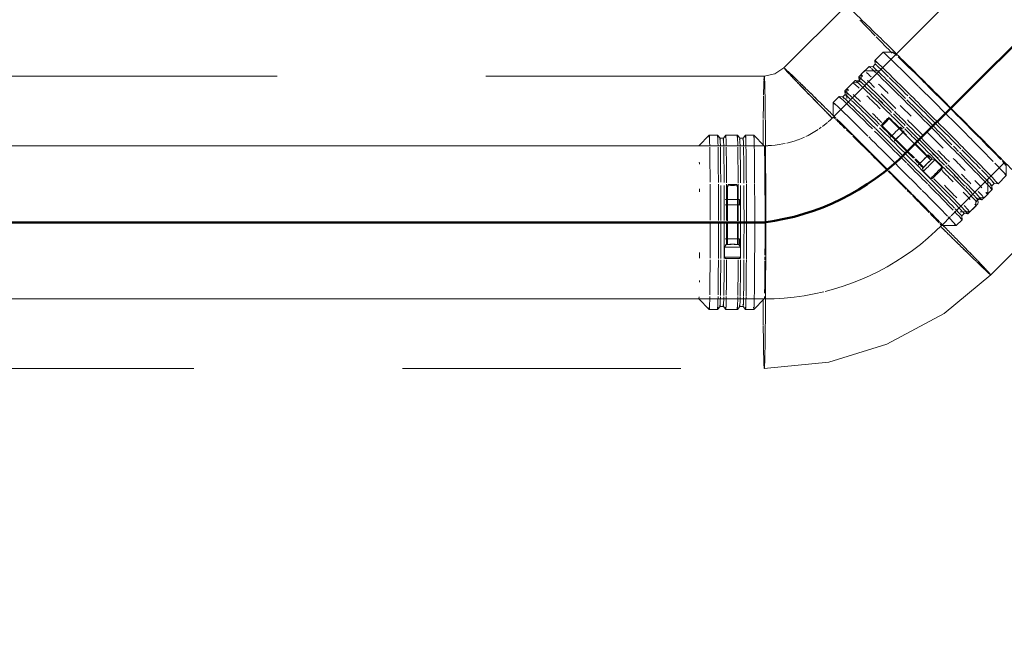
# Model space of a CAD drawing. Header units: millimetres. Extents: x 83162 to 161202, y 56220 to 105342.
# Tile 43 of 209: x 121632 to 122339, y 74108 to 74544. Entities that reach past the tile are written whole.
import ezdxf
from ezdxf import colors
from ezdxf.entities.mleader import LeaderData, LeaderLine
from ezdxf.math import Vec2, Vec3

# ---------------------------------------------------------------- set-up
doc = ezdxf.new("R2010")
doc.units = ezdxf.units.MM
doc.linetypes.add('ADSK_Штрих_ш2 п1_5', pattern=[350, 200, -150])
for name, color, linetype, lineweight in [('P-PIPE-____-OTLN', 7, 'Continuous', 50), ('Греющ. кабель', 204, 'Continuous', 50), ('ДЕВИ', 7, 'Continuous', 0)]:
    doc.layers.add(name, color=color, linetype=linetype, lineweight=lineweight)
doc.styles.add('ДЕВИ', font='CS_Gost2304.shx', dxfattribs={"width": 0.8})

# ---------------------------------------------------------------- blocks, each defined once
blk = doc.blocks.new('ВК_Чугун_Безраструбная_Отвод - SML-V88-ВКК_01_К3_З_ЭОМ_греющий кабель_')
at = {"layer": 'P-PIPE-____-OTLN', "color": 123, "lineweight": 9, "true_color": 0x80bfbf}
for p, q in [((122207.93, 74467.03), (122206.44, 74466)), ((122193.74, 74459.11), (122191.26, 74458.14)), ((122195.84, 74460.02), (122193.74, 74459.11))]:
    blk.add_line(p, q, dxfattribs=at)
at = {"layer": 'P-PIPE-____-OTLN', "color": 123, "lineweight": 9, "true_color": 0x80bfbf, "flags": 128}
for points in [[(122216.45, 74474.28), (122214.43, 74472.34), (122212.92, 74471)], [(122205.63, 74465.44), (122203.27, 74463.94), (122200.84, 74462.53), (122198.37, 74461.23), (122196.7, 74460.43)], [(122212.34, 74470.49), (122210.17, 74468.71), (122208.74, 74467.64)], [(122191.14, 74458.09), (122188.49, 74457.18), (122185.81, 74456.37), (122183.1, 74455.67)], [(122169.57, 74453.84), (122169.25, 74453.82), (122167.85, 74453.8)], [(122182.05, 74455.45), (122180.36, 74455.08), (122177.61, 74454.6), (122174.83, 74454.23), (122172.04, 74453.97), (122169.76, 74453.85)], [(122235.84, 74357.49), (122242.43, 74360.37), (122248.91, 74363.52), (122255.25, 74366.93), (122261.45, 74370.58), (122267.5, 74374.49), (122273.39, 74378.63), (122279.11, 74383), (122284.65, 74387.6), (122290, 74392.41), (122294.23, 74396.5)], [(122210.73, 74349.21), (122216.7, 74350.8), (122223.58, 74352.92), (122230.37, 74355.32), (122235.84, 74357.49)], [(122167.85, 74343.8), (122174.16, 74343.93), (122181.26, 74344.36)], [(122181.34, 74344.36), (122188.51, 74345.08), (122195.64, 74346.08), (122202.72, 74347.37), (122209.75, 74348.94)]]:
    blk.add_lwpolyline(points, dxfattribs=at)
at = {"layer": 'P-PIPE-____-OTLN', "color": 123, "lineweight": 9, "true_color": 0x80bfbf}
for centre, major_axis, start_param, end_param in [((122255.34, 74435.39), (-38.89, 38.89), 5.888403, 5.991809), ((122255.34, 74435.39), (-38.89, 38.89), 5.61643, 5.755445), ((122255.34, 74435.39), (-38.89, 38.89), 5.49844, 5.571905), ((122255.34, 74435.39), (-38.89, 38.89), 5.444025, 5.493645), ((122255.34, 74435.39), (-38.89, 38.89), 5.159962, 5.416651), ((122166.96, 74398.79), (0, 55), 6.025528, 6.283185), ((122166.96, 74398.79), (0, 55), 5.763728, 5.892569), ((122255.34, 74435.39), (-38.89, 38.89), 5.049897, 5.115967), ((122166.96, 74398.79), (0, 55), 5.625123, 5.717744), ((122255.34, 74435.39), (-38.89, 38.89), 4.974378, 5.040392), ((122255.34, 74435.39), (-38.89, 38.89), 4.712429, 4.970046), ((122166.96, 74398.79), (0, 55), 5.501929, 5.580189), ((122166.96, 74398.79), (0, 55), 5.24013, 5.498223), ((122255.34, 74435.39), (-38.89, 38.89), 4.4505, 4.705648), ((122166.96, 74398.79), (0, 55), 5.168395, 5.236234), ((122255.34, 74435.39), (-38.89, 38.89), 4.370433, 4.446448), ((122255.34, 74435.39), (-38.89, 38.89), 4.300528, 4.349489), ((122166.96, 74398.79), (0, 55), 4.97833, 5.12425), ((122255.34, 74435.39), (-38.89, 38.89), 4.18855, 4.235013), ((122255.34, 74435.39), (-38.89, 38.89), 3.926564, 4.184648), ((122166.96, 74398.79), (0, 55), 4.720602, 4.974283), ((122255.34, 74435.39), (-38.89, 38.89), 3.844589, 3.922849), ((122255.34, 74435.39), (-38.89, 38.89), 3.532209, 3.66105), ((122166.96, 74398.79), (0, 55), 4.454731, 4.712344), ((122166.96, 74398.79), (0, 55), 4.308811, 4.450394), ((122166.96, 74398.79), (0, 55), 4.204004, 4.243297), ((122166.96, 74398.79), (0, 55), 3.931133, 4.188407)]:
    blk.add_ellipse(centre, major_axis=major_axis, ratio=0.01, start_param=start_param, end_param=end_param, dxfattribs=at)
blk = doc.blocks.new('Соединитель Norma Rapid1 - Соединитель Norma Rapid 2-V89-ВКК_01_К3_З_ЭОМ_греющий кабель_')
at = {"layer": 'P-PIPE-____-OTLN', "color": 8, "lineweight": 9, "true_color": 0x808080}
for p, q in [((122127.46, 74461.28), (122119.96, 74453.78)), ((122133.42, 74461.29), (122127.46, 74461.29)), ((122135.15, 74459.23), (122133.42, 74461.28)), ((122137.59, 74459.23), (122135.14, 74459.23)), ((122139.3, 74461.28), (122137.58, 74459.23)), ((122147.61, 74461.29), (122139.31, 74461.29)), ((122149.34, 74459.23), (122147.62, 74461.28)), ((122151.79, 74459.23), (122149.34, 74459.23)), ((122153.5, 74461.28), (122151.78, 74459.23)), ((122159.46, 74461.29), (122153.51, 74461.29)), ((122166.97, 74453.78), (122159.47, 74461.28)), ((122141.11, 74425.99), (122140.5, 74425.12)), ((122140.5, 74425.12), (122140.5, 74400)), ((122147.77, 74425.12), (122147.16, 74425.99)), ((122147.77, 74399.79), (122147.77, 74425.12)), ((122139.01, 74415.07), (122139.14, 74415.13)), ((122149.14, 74415.13), (122149.01, 74415.07)), ((122149.14, 74411.27), (122149.14, 74415.13)), ((122139.14, 74411.27), (122139.01, 74411.22)), ((122149.01, 74411.22), (122149.14, 74411.27)), ((122140.5, 74399.22), (122140.5, 74383)), ((122147.77, 74383), (122147.77, 74399.22)), ((122139.01, 74386.81), (122139.14, 74386.86)), ((122149.14, 74386.86), (122149.01, 74386.81)), ((122149.14, 74383), (122149.14, 74386.86)), ((122139.5, 74383), (122138.29, 74381.06)), ((122138.29, 74381.06), (122138.29, 74373.7)), ((122149.99, 74381.06), (122148.78, 74383)), ((122149.99, 74373.7), (122149.99, 74381.06)), ((122138.29, 74373.7), (122139.14, 74372.85)), ((122149.14, 74372.85), (122149.99, 74373.7)), ((122119.96, 74343.79), (122127.46, 74336.29)), ((122159.47, 74336.29), (122166.97, 74343.79)), ((122133.42, 74336.29), (122135.15, 74338.34)), ((122135.14, 74338.34), (122137.59, 74338.34)), ((122137.58, 74338.34), (122139.3, 74336.29)), ((122147.62, 74336.29), (122149.34, 74338.34)), ((122149.34, 74338.34), (122151.79, 74338.34)), ((122151.78, 74338.34), (122153.5, 74336.29)), ((122127.46, 74336.29), (122133.42, 74336.29)), ((122139.31, 74336.29), (122147.61, 74336.29)), ((122153.51, 74336.29), (122159.46, 74336.29))]:
    blk.add_line(p, q, dxfattribs=at)
for centre, major_axis, ratio, start_param, end_param in [((122127.46, 74398.79), (0, 62.5), 0.01, 5.792549, 6.511727), ((122133.42, 74398.79), (0, 62.5), 0.01, 5.787505, 6.495525), ((122135.14, 74398.79), (0, 60.45), 0.01, 5.85442, 6.455617), ((122137.59, 74398.79), (0, 60.45), 0.01, 5.852275, 6.496328), ((122139.31, 74398.79), (0, 62.5), 0.01, 5.782509, 6.511727), ((122147.61, 74398.79), (0, 62.5), 0.01, 5.775474, 6.495525), ((122149.34, 74398.79), (0, 60.45), 0.01, 5.841981, 6.455617), ((122151.79, 74398.79), (0, 60.45), 0.01, 5.839836, 6.496328), ((122153.51, 74398.79), (0, 62.5), 0.01, 5.770479, 6.511727), ((122159.46, 74398.79), (0, 62.5), 0.01, 5.765435, 6.495525), ((122127.46, 74398.79), (0, 62.5), 0.01, 5.192194, 5.758572), ((122133.42, 74398.79), (0, 62.5), 0.01, 5.188948, 5.758572), ((122135.14, 74398.79), (0, 60.45), 0.01, 5.208038, 5.825973), ((122137.59, 74398.79), (0, 60.45), 0.01, 5.206657, 5.825973), ((122139.31, 74398.79), (0, 62.5), 0.01, 5.185732, 5.758572), ((122147.61, 74398.79), (0, 62.5), 0.01, 5.181204, 5.758572), ((122149.34, 74398.79), (0, 60.45), 0.01, 5.200031, 5.825973), ((122151.79, 74398.79), (0, 60.45), 0.01, 5.198651, 5.825973), ((122153.51, 74398.79), (0, 62.5), 0.01, 5.177989, 5.758572), ((122159.46, 74398.79), (0, 62.5), 0.01, 5.174742, 5.758572), ((122166.96, 74398.79), (0, 55), 0.01, 6.062928, 6.283185), ((122119.96, 74398.79), (0, 55), 0.01, 5.57813, 5.614129), ((122166.96, 74398.79), (0, 55), 0.01, 5.57813, 5.614129), ((122119.96, 74398.79), (0, 55), 0.01, 5.123731, 5.16533), ((122127.46, 74398.79), (0, 62.5), 0.01, 4.738161, 5.16533), ((122133.42, 74398.79), (0, 62.5), 0.01, 4.735371, 5.16533), ((122135.14, 74398.79), (0, 60.45), 0.01, 4.735332, 5.16533), ((122137.59, 74398.79), (0, 60.45), 0.01, 4.734145, 5.16533), ((122139.31, 74398.79), (0, 62.5), 0.01, 4.732607, 5.16533), ((122144.14, 74425.12), (3.64, 0), 0.004142, 1.560797, 3.131593), ((122144.14, 74425.99), (3.03, 0), 0.004142, 3.138693, 4.702389), ((122144.14, 74425.99), (3.03, 0), 0.004142, 1.560797, 3.131593), ((122144.14, 74425.99), (3.03, 0), 0.004142, 4.702389, 6.273186), ((122144.14, 74425.99), (3.03, 0), 0.004142, 0.0029, 1.560797), ((122144.14, 74425.12), (3.64, 0), 0.004142, 0.0029, 1.560797), ((122147.61, 74398.79), (0, 62.5), 0.01, 4.728716, 5.16533), ((122149.34, 74398.79), (0, 60.45), 0.01, 4.72845, 5.16533), ((122151.79, 74398.79), (0, 60.45), 0.01, 4.727263, 5.16533), ((122153.51, 74398.79), (0, 62.5), 0.01, 4.725952, 5.16533), ((122159.46, 74398.79), (0, 62.5), 0.01, 4.723162, 5.16533), ((122166.96, 74398.79), (0, 55), 0.01, 5.123731, 5.16533), ((122144.14, 74415.13), (5, 0), 0.004142, 1.560797, 3.131593), ((122144.14, 74415.13), (4, 0), 0.004142, 1.560797, 3.131593), ((122144.14, 74415.13), (4, 0), 0.004142, 3.141593, 3.655192), ((122144.14, 74415.13), (4, 0), 0.004142, 0, 1.560797), ((122144.14, 74415.13), (5, 0), 0.004142, 0, 1.560797), ((122144.14, 74415.13), (4, 0), 0.004142, 6.011386, 6.273186), ((122144.14, 74411.27), (5, 0), 0.004142, 1.560797, 3.131593), ((122144.14, 74411.27), (4, 0), 0.004142, 1.560797, 3.131593), ((122144.14, 74411.27), (4, 0), 0.004142, 3.141593, 3.655192), ((122144.14, 74411.27), (4, 0), 0.004142, 0, 1.560797), ((122144.14, 74411.27), (5, 0), 0.004142, 0, 1.560797), ((122144.14, 74411.27), (4, 0), 0.004142, 6.011386, 6.273186), ((122127.46, 74398.79), (0, 62.5), 0.01, 4.288568, 4.716531), ((122133.42, 74398.79), (0, 62.5), 0.01, 4.28578, 4.716531), ((122135.14, 74398.79), (0, 60.45), 0.01, 4.270463, 4.716531), ((122137.59, 74398.79), (0, 60.45), 0.01, 4.269277, 4.716531), ((122139.31, 74398.79), (0, 62.5), 0.01, 4.45134, 4.716531), ((122147.61, 74398.79), (0, 62.5), 0.01, 4.451352, 4.716531), ((122149.34, 74398.79), (0, 60.45), 0.01, 4.267732, 4.716531), ((122151.79, 74398.79), (0, 60.45), 0.01, 4.267732, 4.716531), ((122153.51, 74398.79), (0, 62.5), 0.01, 4.276369, 4.716531), ((122159.46, 74398.79), (0, 62.5), 0.01, 4.273582, 4.716531), ((122144.14, 74386.86), (5, 0), 0.004142, 1.560797, 3.131593), ((122144.14, 74386.86), (4, 0), 0.004142, 1.560797, 3.131593), ((122144.14, 74386.86), (4, 0), 0.004142, 3.141593, 3.655192), ((122144.14, 74386.86), (4, 0), 0.004142, 0, 1.560797), ((122144.14, 74386.86), (5, 0), 0.004142, 0, 1.560797), ((122144.14, 74386.86), (4, 0), 0.004142, 6.011386, 6.273186), ((122144.14, 74381.06), (5.85, 0), 0.004142, 1.560797, 3.139005), ((122144.14, 74381.06), (5.85, 0), 0.004142, 3.141593, 3.655192), ((122144.14, 74383), (5, 0), 0.004142, 1.560797, 3.131593), ((122144.14, 74383), (4.64, 0), 0.004142, 1.564157, 3.131593), ((122144.14, 74383), (4, 0), 0.004142, 1.822596, 2.869794), ((122144.14, 74383), (4.64, 0), 0.004142, 0.002588, 1.560797), ((122144.14, 74383), (5, 0), 0.004142, 0, 1.560797), ((122144.14, 74381.06), (5.85, 0), 0.004142, 0.002588, 1.560797), ((122144.14, 74383), (4, 0), 0.004142, 0.2518, 1.298997), ((122144.14, 74381.06), (5.85, 0), 0.004142, 5.749587, 6.283185), ((122119.96, 74398.79), (0, 55), 0.01, 4.2268, 4.31008), ((122127.46, 74398.79), (0, 62.5), 0.01, 3.731869, 4.267732), ((122133.42, 74398.79), (0, 62.5), 0.01, 3.726072, 4.267732), ((122135.14, 74398.79), (0, 60.45), 0.01, 3.660204, 4.251674), ((122137.59, 74398.79), (0, 60.45), 0.01, 3.657738, 4.251674), ((122144.14, 74373.7), (5.85, 0), 0.004142, 1.560797, 3.141593), ((122144.14, 74373.7), (5.85, 0), 0.004142, 3.145734, 3.655192), ((122144.14, 74372.85), (5, 0), 0.004142, 1.560797, 3.131593), ((122144.14, 74372.85), (5, 0), 0.004142, 3.145734, 4.702389), ((122139.31, 74398.79), (0, 62.5), 0.01, 3.72033, 4.267732), ((122144.14, 74372.85), (5, 0), 0.004142, 4.702389, 6.273186), ((122144.14, 74372.85), (5, 0), 0.004142, 6.279044, 7.843982), ((122144.14, 74373.7), (5.85, 0), 0.004142, 0, 1.560797), ((122147.61, 74398.79), (0, 62.5), 0.01, 3.712244, 4.267732), ((122144.14, 74373.7), (5.85, 0), 0.004142, 5.749587, 6.279044), ((122149.34, 74398.79), (0, 60.45), 0.01, 3.645906, 4.251674), ((122151.79, 74398.79), (0, 60.45), 0.01, 3.64344, 4.251674), ((122153.51, 74398.79), (0, 62.5), 0.01, 3.706502, 4.267732), ((122159.46, 74398.79), (0, 62.5), 0.01, 3.700704, 4.267732), ((122166.96, 74398.79), (0, 55), 0.01, 4.267732, 4.31008), ((122119.96, 74398.79), (0, 55), 0.01, 3.818933, 3.853111), ((122166.96, 74398.79), (0, 55), 0.01, 3.818933, 3.853111), ((122119.96, 74398.79), (0, 55), 0.01, 3.141593, 3.370134), ((122127.46, 74398.79), (0, 62.5), 0.01, 2.921335, 3.692825), ((122133.42, 74398.79), (0, 62.5), 0.01, 2.921335, 3.692825), ((122135.14, 74398.79), (0, 60.45), 0.01, 2.948857, 3.627517), ((122137.59, 74398.79), (0, 60.45), 0.01, 2.921335, 3.627517), ((122139.31, 74398.79), (0, 62.5), 0.01, 2.921335, 3.692825), ((122147.61, 74398.79), (0, 62.5), 0.01, 2.921335, 3.692825), ((122149.34, 74398.79), (0, 60.45), 0.01, 2.948857, 3.627517), ((122151.79, 74398.79), (0, 60.45), 0.01, 2.921335, 3.627517), ((122153.51, 74398.79), (0, 62.5), 0.01, 2.921335, 3.692825), ((122159.46, 74398.79), (0, 62.5), 0.01, 2.921335, 3.692825), ((122166.96, 74398.79), (0, 55), 0.01, 3.141593, 3.370134)]:
    blk.add_ellipse(centre, major_axis=major_axis, ratio=ratio, start_param=start_param, end_param=end_param, dxfattribs=at)
blk = doc.blocks.new('Соединитель Norma Rapid1 - Соединитель Norma Rapid 2-V90-ВКК_01_К3_З_ЭОМ_греющий кабель_')
at = {"layer": 'P-PIPE-____-OTLN', "color": 8, "lineweight": 9, "true_color": 0x808080}
for p, q in [((122239.07, 74507.52), (122236.66, 74505.1)), ((122249.69, 74507.52), (122239.08, 74507.52)), ((122230.7, 74499.14), (122224.83, 74493.27)), ((122233.38, 74498.91), (122230.71, 74499.14)), ((122235.1, 74500.64), (122233.37, 74498.9)), ((122234.86, 74503.3), (122235.1, 74500.63)), ((122236.11, 74504.56), (122234.87, 74503.31)), ((122224.82, 74493.26), (122225.06, 74490.59)), ((122220.66, 74489.1), (122216.45, 74484.89)), ((122216.45, 74484.88), (122216.45, 74475.54)), ((122223.34, 74488.87), (122220.67, 74489.1)), ((122225.06, 74490.6), (122223.33, 74488.87)), ((122256.78, 74473.28), (122255.74, 74473.47)), ((122286.56, 74443.5), (122256.78, 74473.28)), ((122251.45, 74469.19), (122251.64, 74468.14)), ((122251.64, 74468.14), (122269.39, 74450.39)), ((122264.81, 74467.18), (122264.69, 74467.13)), ((122266.28, 74465.71), (122264.81, 74467.18)), ((122267.41, 74464.4), (122267.53, 74464.46)), ((122257.62, 74460.06), (122257.74, 74460.11)), ((122260.46, 74457.39), (122260.34, 74457.33)), ((122269.55, 74450.22), (122274.77, 74445)), ((122275.47, 74444.31), (122281.42, 74438.36)), ((122284.8, 74447.19), (122284.67, 74447.14)), ((122287.52, 74444.47), (122284.8, 74447.19)), ((122289.5, 74443.7), (122287.27, 74444.21)), ((122287.4, 74444.42), (122287.52, 74444.47)), ((122294.7, 74438.49), (122289.5, 74443.7)), ((122277.6, 74440.07), (122277.73, 74440.12)), ((122280.45, 74437.4), (122280.33, 74437.34)), ((122280.71, 74437.65), (122281.22, 74435.42)), ((122281.22, 74435.42), (122286.43, 74430.21)), ((122294.7, 74437.28), (122294.7, 74438.49)), ((122286.43, 74430.21), (122287.63, 74430.21)), ((122327.47, 74419.13), (122327.46, 74429.74)), ((122318.85, 74413.42), (122320.58, 74415.15)), ((122320.57, 74415.15), (122323.25, 74414.92)), ((122323.25, 74414.92), (122327.46, 74419.13)), ((122313.21, 74404.88), (122319.09, 74410.75)), ((122318.99, 74411.91), (122318.85, 74413.43)), ((122304.84, 74396.5), (122309.05, 74400.71)), ((122308.81, 74403.38), (122310.54, 74405.11)), ((122309.05, 74400.72), (122308.81, 74403.39)), ((122310.54, 74405.11), (122313.21, 74404.88)), ((122295.49, 74396.5), (122304.83, 74396.5))]:
    blk.add_line(p, q, dxfattribs=at)
at = {"layer": 'P-PIPE-____-OTLN', "color": 9, "lineweight": 9, "true_color": 0xbfbfbf}
blk.add_line((122294.22, 74396.5), (122295.4, 74396.5), dxfattribs=at)
at = {"layer": 'P-PIPE-____-OTLN', "color": 8, "lineweight": 9, "true_color": 0x808080}
for centre, major_axis, ratio, start_param, end_param in [((122283.27, 74463.32), (-44.19, 44.19), 0.01, 6.273185, 6.283185), ((122283.27, 74463.32), (-44.19, 44.19), 0.01, 5.834317, 6.054644), ((122274.89, 74454.94), (-44.19, 44.19), 0.01, 6.271267, 6.503443), ((122279.06, 74459.11), (-44.19, 44.19), 0.01, 6.054675, 6.518504), ((122277.84, 74457.89), (-42.74, 42.74), 0.01, 6.091128, 6.503443), ((122279.06, 74459.11), (-44.19, 44.19), 0.01, 5.171683, 6.054644), ((122277.84, 74457.89), (-42.74, 42.74), 0.01, 5.825978, 6.054644), ((122264.85, 74444.9), (-44.19, 44.19), 0.01, 5.197929, 6.503443), ((122266.07, 74446.12), (-42.74, 42.74), 0.01, 5.190973, 6.503443), ((122269.02, 74449.07), (-44.19, 44.19), 0.01, 5.759726, 6.503443), ((122274.89, 74454.94), (-44.19, 44.19), 0.01, 5.841654, 6.054644), ((122283.27, 74463.32), (-44.19, 44.19), 0.01, 5.385518, 5.605845), ((122260.64, 74440.7), (-44.19, 44.19), 0.01, 5.171683, 6.503443), ((122267.8, 74447.85), (-42.74, 42.74), 0.01, 5.880206, 6.503443), ((122267.8, 74447.85), (-42.74, 42.74), 0.01, 5.190973, 5.825978), ((122269.02, 74449.07), (-44.19, 44.19), 0.01, 5.171683, 5.745569), ((122274.89, 74454.94), (-44.19, 44.19), 0.01, 5.311905, 5.605845), ((122277.84, 74457.89), (-42.74, 42.74), 0.01, 5.456366, 5.605845), ((122277.84, 74457.89), (-42.74, 42.74), 0.01, 5.367763, 5.452578), ((122279.06, 74459.11), (-44.19, 44.19), 0.01, 4.954211, 5.157046), ((122283.27, 74463.32), (-44.19, 44.19), 0.01, 4.969087, 5.157046), ((122255.34, 74435.39), (-38.89, 38.89), 0.01, 6.054644, 6.283185), ((122253.59, 74471.33), (2.14, 2.14), 0.004142, 3.151592, 4.722389), ((122253.59, 74471.33), (2.14, 2.14), 0.004142, 1.580796, 3.138693), ((122253.59, 74471.33), (2.14, 2.14), 0.004142, 0.01, 1.580796), ((122253.59, 74471.33), (2.14, 2.14), 0.004142, 4.722389, 6.286085), ((122254.21, 74470.71), (2.57, 2.57), 0.004142, 4.722389, 6.283185), ((122274.89, 74454.94), (-44.19, 44.19), 0.01, 4.851191, 5.157046), ((122277.84, 74457.89), (-42.74, 42.74), 0.01, 4.949657, 5.157046), ((122264.85, 74444.9), (-44.19, 44.19), 0.01, 4.719718, 5.157046), ((122266.07, 74446.12), (-42.74, 42.74), 0.01, 4.719963, 5.181709), ((122267.8, 74447.85), (-42.74, 42.74), 0.01, 4.719963, 5.157046), ((122269.02, 74449.07), (-44.19, 44.19), 0.01, 4.719718, 5.157046), ((122254.21, 74470.71), (2.57, 2.57), 0.004142, 3.151592, 4.722389), ((122261.27, 74463.65), (3.54, 3.54), 0.004142, 3.151592, 4.722389), ((122261.27, 74463.65), (2.83, 2.83), 0.004142, 3.151592, 4.722389), ((122261.27, 74463.65), (2.83, 2.83), 0.004142, 4.722389, 6.283185), ((122261.27, 74463.65), (3.54, 3.54), 0.004142, 4.722389, 6.283185), ((122261.27, 74463.65), (2.83, 2.83), 0.004142, 0.01, 0.271799), ((122264, 74460.92), (3.54, 3.54), 0.004142, 4.722389, 6.283185), ((122264, 74460.92), (2.83, 2.83), 0.004142, 0.01, 0.271799), ((122264, 74460.92), (2.83, 2.83), 0.004142, 6.031386, 6.283185), ((122279.06, 74459.11), (-44.19, 44.19), 0.01, 4.719718, 4.948454), ((122260.64, 74440.7), (-44.19, 44.19), 0.01, 4.719718, 5.157046), ((122261.27, 74463.65), (2.83, 2.83), 0.004142, 2.627994, 3.141593), ((122264, 74460.92), (3.54, 3.54), 0.004142, 3.151592, 4.722389), ((122264, 74460.92), (2.83, 2.83), 0.004142, 3.151592, 4.722389), ((122264, 74460.92), (2.83, 2.83), 0.004142, 2.627994, 3.141593), ((122264, 74460.92), (2.83, 2.83), 0.004142, 4.722389, 5.769586), ((122277.84, 74457.89), (-42.74, 42.74), 0.01, 4.390645, 4.708247), ((122279.06, 74459.11), (-44.19, 44.19), 0.01, 4.269306, 4.708247), ((122283.27, 74463.32), (-44.19, 44.19), 0.01, 4.442274, 4.708247), ((122255.34, 74435.39), (-38.89, 38.89), 0.01, 5.114698, 5.157046), ((122269.02, 74449.07), (-44.19, 44.19), 0.01, 4.708247, 4.714222), ((122274.89, 74454.94), (-44.19, 44.19), 0.01, 4.469838, 4.708247), ((122264.85, 74444.9), (-44.19, 44.19), 0.01, 4.627224, 4.708247), ((122266.07, 74446.12), (-42.74, 42.74), 0.01, 4.259448, 4.708247), ((122267.8, 74447.85), (-42.74, 42.74), 0.01, 4.259448, 4.708247), ((122269.02, 74449.07), (-44.19, 44.19), 0.01, 4.607054, 4.708247), ((122269.02, 74449.07), (-44.19, 44.19), 0.01, 4.441814, 4.58536), ((122281.26, 74443.66), (3.54, 3.54), 0.004142, 3.151592, 4.722389), ((122281.26, 74443.66), (2.83, 2.83), 0.004142, 3.151592, 4.722389), ((122281.26, 74443.66), (2.83, 2.83), 0.004142, 4.722389, 6.283185), ((122281.26, 74443.66), (3.54, 3.54), 0.004142, 4.722389, 6.283185), ((122281.26, 74443.66), (2.83, 2.83), 0.004142, 0.01, 0.271799), ((122283.99, 74440.93), (3.28, 3.28), 0.004142, 4.722389, 6.285773), ((122283.99, 74440.93), (3.54, 3.54), 0.004142, 4.722389, 6.283185), ((122283.99, 74440.93), (2.83, 2.83), 0.004142, 4.984188, 6.031386), ((122285.36, 74439.56), (4.14, 4.14), 0.004142, 4.722389, 6.283185), ((122285.36, 74439.56), (4.14, 4.14), 0.004142, 0.002588, 0.533599), ((122283.27, 74463.32), (-44.19, 44.19), 0.01, 4.039121, 4.267487), ((122260.64, 74440.7), (-44.19, 44.19), 0.01, 4.269306, 4.708247), ((122264.85, 74444.9), (-44.19, 44.19), 0.01, 4.269306, 4.616367), ((122281.26, 74443.66), (2.83, 2.83), 0.004142, 2.627994, 3.141593), ((122283.99, 74440.93), (3.54, 3.54), 0.004142, 3.151592, 4.722389), ((122283.99, 74440.93), (3.28, 3.28), 0.004142, 3.151592, 4.717656), ((122285.36, 74439.56), (4.14, 4.14), 0.004142, 3.141593, 4.722389), ((122285.36, 74439.56), (4.14, 4.14), 0.004142, 2.627994, 3.139005), ((122283.99, 74440.93), (2.83, 2.83), 0.004142, 3.413392, 4.460589), ((122290.57, 74434.35), (4.14, 4.14), 0.004142, 4.722389, 6.279044), ((122291.17, 74433.75), (3.54, 3.54), 0.004142, 0.01, 1.580796), ((122291.17, 74433.75), (3.54, 3.54), 0.004142, 4.722389, 6.279044), ((122290.57, 74434.35), (4.14, 4.14), 0.004142, 0, 0.533599), ((122274.89, 74454.94), (-44.19, 44.19), 0.01, 4.046782, 4.259448), ((122277.84, 74457.89), (-42.74, 42.74), 0.01, 3.984849, 4.252943), ((122279.06, 74459.11), (-44.19, 44.19), 0.01, 2.913051, 4.259448), ((122290.57, 74434.35), (4.14, 4.14), 0.004142, 3.145734, 4.722389), ((122290.57, 74434.35), (4.14, 4.14), 0.004142, 2.627994, 3.141593), ((122267.8, 74447.85), (-42.74, 42.74), 0.01, 3.402352, 4.252943), ((122291.17, 74433.75), (3.54, 3.54), 0.004142, 1.580796, 3.145734), ((122291.17, 74433.75), (3.54, 3.54), 0.004142, 3.151592, 4.722389), ((122269.02, 74449.07), (-44.19, 44.19), 0.01, 2.913051, 4.259448), ((122283.27, 74463.32), (-44.19, 44.19), 0.01, 3.590322, 3.810649), ((122260.64, 74440.7), (-44.19, 44.19), 0.01, 3.694462, 4.259448), ((122264.85, 74444.9), (-44.19, 44.19), 0.01, 3.694462, 4.259448), ((122266.07, 74446.12), (-42.74, 42.74), 0.01, 3.653692, 4.252943), ((122277.84, 74457.89), (-42.74, 42.74), 0.01, 3.62802, 3.810649), ((122255.34, 74435.39), (-38.89, 38.89), 0.01, 4.259448, 4.301046), ((122274.89, 74454.94), (-44.19, 44.19), 0.01, 3.590322, 3.810649), ((122277.84, 74457.89), (-42.74, 42.74), 0.01, 3.129675, 3.36185), ((122283.27, 74463.32), (-44.19, 44.19), 0.01, 2.913051, 3.36185), ((122266.07, 74446.12), (-42.74, 42.74), 0.01, 3.094024, 3.62802), ((122274.89, 74454.94), (-44.19, 44.19), 0.01, 3.141593, 3.36185), ((122255.34, 74435.39), (-38.89, 38.89), 0.01, 3.720036, 3.810649), ((122260.64, 74440.7), (-44.19, 44.19), 0.01, 2.913051, 3.669808), ((122264.85, 74444.9), (-44.19, 44.19), 0.01, 2.913051, 3.655038), ((122267.8, 74447.85), (-42.74, 42.74), 0.01, 3.129675, 3.36185), ((122255.34, 74435.39), (-38.89, 38.89), 0.01, 3.141593, 3.36185)]:
    blk.add_ellipse(centre, major_axis=major_axis, ratio=ratio, start_param=start_param, end_param=end_param, dxfattribs=at)
at = {"layer": 'P-PIPE-____-OTLN', "color": 9, "lineweight": 9, "true_color": 0xbfbfbf}
blk.add_ellipse((122264, 74460.92), major_axis=(2.83, 2.83), ratio=0.004142, start_param=5.769586, end_param=6.031386, dxfattribs=at)
blk = doc.blocks.new('Соединитель Norma Rapid - Соединитель Norma Rapid-V93-ВКК_01_К3_З_ЭОМ_греющий кабель_')
at = {"layer": 'P-PIPE-____-OTLN', "color": 8, "lineweight": 9, "true_color": 0x808080}
for p, q in [((122252.44, 74520.89), (122246.47, 74514.91)), ((122259.52, 74520.89), (122252.45, 74520.89)), ((122246.46, 74514.9), (122246.7, 74512.23)), ((122242.3, 74510.74), (122236.66, 74505.1)), ((122244.98, 74510.51), (122242.31, 74510.74)), ((122246.7, 74512.24), (122244.97, 74510.51)), ((122232.26, 74500.7), (122226.28, 74494.72)), ((122234.94, 74500.47), (122232.27, 74500.7)), ((122236.66, 74502.2), (122234.93, 74500.47)), ((122236.43, 74504.86), (122236.66, 74502.19)), ((122226.28, 74494.72), (122226.28, 74487.65)), ((122340.83, 74432.5), (122340.83, 74439.57)), ((122334.86, 74426.52), (122340.83, 74432.5)), ((122324.82, 74416.48), (122330.69, 74422.35)), ((122330.45, 74425.02), (122332.18, 74426.75)), ((122330.69, 74422.36), (122330.45, 74425.03)), ((122332.18, 74426.75), (122334.85, 74426.52)), ((122320.41, 74414.98), (122322.14, 74416.71)), ((122320.62, 74412.71), (122320.42, 74414.99)), ((122322.14, 74416.71), (122324.81, 74416.48)), ((122314.67, 74406.34), (122320.65, 74412.31)), ((122307.59, 74406.33), (122314.66, 74406.33))]:
    blk.add_line(p, q, dxfattribs=at)
for centre, major_axis, start_param, end_param in [((122296.64, 74476.69), (-44.19, 44.19), 5.170405, 6.283185), ((122300.17, 74480.23), (-40.66, 40.66), 5.941035, 6.511727), ((122290.66, 74470.71), (-44.19, 44.19), 5.170405, 6.511727), ((122300.17, 74480.23), (-40.66, 40.66), 5.220092, 5.868331), ((122286.49, 74466.55), (-44.19, 44.19), 6.062928, 6.283185), ((122286.49, 74466.55), (-44.19, 44.19), 5.170405, 6.015551), ((122287.71, 74467.76), (-42.74, 42.74), 5.189823, 6.283185), ((122289.44, 74469.5), (-42.74, 42.74), 6.062928, 6.295103), ((122289.44, 74469.5), (-42.74, 42.74), 5.614129, 6.036732), ((122276.45, 74456.51), (-44.19, 44.19), 5.170405, 6.283185), ((122277.67, 74457.73), (-42.74, 42.74), 6.062928, 6.283185), ((122280.62, 74460.68), (-44.19, 44.19), 6.062928, 6.511727), ((122280.62, 74460.68), (-44.19, 44.19), 5.614129, 5.834456), ((122289.44, 74469.5), (-42.74, 42.74), 5.189823, 5.596812), ((122300.17, 74480.23), (-40.66, 40.66), 4.720073, 5.215135), ((122270.48, 74450.53), (-44.19, 44.19), 6.062928, 6.511727), ((122277.67, 74457.73), (-42.74, 42.74), 5.614129, 5.825973), ((122296.64, 74476.69), (-44.19, 44.19), 4.719447, 5.16533), ((122270.48, 74450.53), (-44.19, 44.19), 5.613242, 5.834456), ((122277.67, 74457.73), (-42.74, 42.74), 5.189823, 5.454929), ((122280.62, 74460.68), (-44.19, 44.19), 5.170405, 5.461402), ((122286.49, 74466.55), (-44.19, 44.19), 4.719447, 5.16917), ((122287.71, 74467.76), (-42.74, 42.74), 4.719692, 5.16533), ((122289.44, 74469.5), (-42.74, 42.74), 4.719692, 5.16533), ((122290.66, 74470.71), (-44.19, 44.19), 5.070765, 5.16533), ((122290.66, 74470.71), (-44.19, 44.19), 4.719447, 5.070492), ((122300.17, 74480.23), (-40.66, 40.66), 4.227417, 4.716531), ((122270.48, 74450.53), (-44.19, 44.19), 5.170405, 5.34313), ((122276.45, 74456.51), (-44.19, 44.19), 4.928233, 5.16533), ((122280.62, 74460.68), (-44.19, 44.19), 4.719447, 4.970053), ((122290.66, 74470.71), (-44.19, 44.19), 4.269858, 4.716531), ((122296.64, 74476.69), (-44.19, 44.19), 4.269858, 4.716531), ((122276.45, 74456.51), (-44.19, 44.19), 4.719447, 4.917934), ((122277.67, 74457.73), (-42.74, 42.74), 4.719692, 4.922749), ((122286.49, 74466.55), (-44.19, 44.19), 4.269858, 4.716531), ((122287.71, 74467.76), (-42.74, 42.74), 4.387439, 4.716531), ((122289.44, 74469.5), (-42.74, 42.74), 4.267732, 4.716531), ((122276.45, 74456.51), (-44.19, 44.19), 4.269858, 4.716531), ((122296.64, 74476.69), (-44.19, 44.19), 3.818933, 4.267732), ((122300.17, 74480.23), (-40.66, 40.66), 3.597735, 4.22252), ((122280.62, 74460.68), (-44.19, 44.19), 4.269858, 4.46903), ((122287.71, 74467.76), (-42.74, 42.74), 4.267732, 4.360265), ((122289.44, 74469.5), (-42.74, 42.74), 3.845944, 4.251674), ((122290.66, 74470.71), (-44.19, 44.19), 2.921335, 4.267732), ((122277.67, 74457.73), (-42.74, 42.74), 4.267732, 4.491491), ((122286.49, 74466.55), (-44.19, 44.19), 2.921335, 4.267732), ((122287.71, 74467.76), (-42.74, 42.74), 2.921335, 4.251674), ((122300.17, 74480.23), (-40.66, 40.66), 2.921335, 3.525711), ((122276.45, 74456.51), (-44.19, 44.19), 3.370134, 4.267732), ((122289.44, 74469.5), (-42.74, 42.74), 2.921335, 3.818933), ((122296.64, 74476.69), (-44.19, 44.19), 2.921335, 3.774743), ((122277.67, 74457.73), (-42.74, 42.74), 3.818933, 4.079125), ((122280.62, 74460.68), (-44.19, 44.19), 3.818933, 4.035215), ((122270.48, 74450.53), (-44.19, 44.19), 3.818933, 4.098174), ((122277.67, 74457.73), (-42.74, 42.74), 3.370134, 3.627517), ((122277.67, 74457.73), (-42.74, 42.74), 2.921335, 3.15351), ((122280.62, 74460.68), (-44.19, 44.19), 3.370134, 3.590461), ((122280.62, 74460.68), (-44.19, 44.19), 2.921335, 3.141593), ((122270.48, 74450.53), (-44.19, 44.19), 3.370134, 3.590461), ((122270.48, 74450.53), (-44.19, 44.19), 2.921335, 3.141593), ((122276.45, 74456.51), (-44.19, 44.19), 3.141593, 3.15351)]:
    blk.add_ellipse(centre, major_axis=major_axis, ratio=0.01, start_param=start_param, end_param=end_param, dxfattribs=at)

msp = doc.modelspace()

# ---------------------------------------------------------------- linework, layer by layer
at = {"layer": 'P-PIPE-____-OTLN', "color": 136, "lineweight": 9, "true_color": 0x008080}
msp.add_line((122390.12, 74647.96), (122261.91, 74519.75), dxfattribs=at)
at = {"layer": 'P-PIPE-____-OTLN', "color": 136, "linetype": 'ADSK_Штрих_ш2 п1_5', "lineweight": 9, "true_color": 0x008080}
for p, q in [((122225.93, 74554.47), (122181.09, 74509.64)), ((122181.09, 74509.64), (122174.61, 74505.31)), ((122166.96, 74503.79), (121207.07, 74503.79)), ((122174.61, 74505.31), (122166.96, 74503.79)), ((122329.59, 74361.15), (122371.18, 74402.75)), ((121207.07, 74293.79), (122166.96, 74293.79))]:
    msp.add_line(p, q, dxfattribs=at)
at = {"layer": 'P-PIPE-____-OTLN', "color": 123, "lineweight": 9, "true_color": 0x80bfbf}
for p, q in [((122261.28, 74519.12), (122217.08, 74474.91)), ((122166.96, 74453.79), (121208.28, 74453.79)), ((122301.32, 74403.59), (122339.06, 74441.34)), ((122294.86, 74397.13), (122300.77, 74403.04)), ((121208.28, 74343.79), (122166.96, 74343.79))]:
    msp.add_line(p, q, dxfattribs=at)
at = {"layer": 'P-PIPE-____-OTLN', "color": 136, "linetype": 'ADSK_Штрих_ш2 п1_5', "lineweight": 9, "true_color": 0x008080, "flags": 128}
for points in [[(122254.97, 74311.29), (122296.1, 74333.46), (122329.59, 74361.15)], [(122166.96, 74293.79), (122213.44, 74298.53), (122254.97, 74311.29)]]:
    msp.add_lwpolyline(points, dxfattribs=at)
at = {"layer": 'P-PIPE-____-OTLN', "color": 136, "linetype": 'ADSK_Штрих_ш2 п1_5', "lineweight": 9, "true_color": 0x008080}
for centre, major_axis, start_param, end_param in [((122300.17, 74480.23), (-74.25, 74.25), 4.716531, 6.287327), ((122255.34, 74435.39), (-74.25, 74.25), 6.10451, 6.279043), ((122255.34, 74435.39), (-74.25, 74.25), 5.765115, 5.994894), ((122166.96, 74398.79), (0, 105), 4.716531, 6.287327), ((122166.96, 74398.79), (0, 105), 4.716531, 6.287327), ((122255.34, 74435.39), (-74.25, 74.25), 5.528873, 5.755445), ((122255.34, 74435.39), (-74.25, 74.25), 5.463725, 5.529193), ((122255.34, 74435.39), (-74.25, 74.25), 5.240545, 5.463156), ((122300.17, 74480.23), (-74.25, 74.25), 3.763844, 4.716531), ((122255.34, 74435.39), (-74.25, 74.25), 5.005262, 5.231846), ((122255.34, 74435.39), (-74.25, 74.25), 4.94742, 5.005598), ((122255.34, 74435.39), (-74.25, 74.25), 4.716561, 4.94767), ((122255.34, 74435.39), (-74.25, 74.25), 4.481688, 4.708247), ((122255.34, 74435.39), (-74.25, 74.25), 4.423815, 4.481991), ((122255.34, 74435.39), (-74.25, 74.25), 4.206128, 4.424097), ((122166.96, 74398.79), (0, 105), 3.145735, 4.716531), ((122166.96, 74398.79), (0, 105), 3.145735, 4.716531), ((122255.34, 74435.39), (-74.25, 74.25), 3.958077, 4.184648), ((122255.34, 74435.39), (-74.25, 74.25), 3.900219, 3.958396), ((122255.34, 74435.39), (-74.25, 74.25), 3.668315, 3.900485), ((122255.34, 74435.39), (-74.25, 74.25), 3.486517, 3.66105), ((122255.34, 74435.39), (-74.25, 74.25), 3.141593, 3.393737)]:
    msp.add_ellipse(centre, major_axis=major_axis, ratio=0.01, start_param=start_param, end_param=end_param, dxfattribs=at)
at = {"layer": 'P-PIPE-____-OTLN', "color": 123, "linetype": 'ADSK_Штрих_ш2 п1_5', "lineweight": 9, "true_color": 0x80bfbf}
for centre, major_axis, start_param, end_param in [((122300.17, 74480.23), (-74.25, 74.25), 0.527741, 0.77395), ((122300.17, 74480.23), (-74.25, 74.25), 0.78954, 0.991752), ((122255.34, 74435.39), (-74.25, 74.25), 6.161731, 6.282957), ((122255.34, 74435.39), (-74.25, 74.25), 0, 0.004142), ((122255.34, 74435.39), (-74.25, 74.25), 6.279043, 6.283185), ((122255.34, 74435.39), (-74.25, 74.25), 0.1289, 0.32403), ((122255.34, 74435.39), (-74.25, 74.25), 0.179856, 0.339137), ((122255.34, 74435.39), (-74.25, 74.25), 6.038865, 6.10451), ((122255.34, 74435.39), (-74.25, 74.25), 5.763728, 6.025528), ((122166.96, 74398.79), (0, 105), 0.265941, 0.516716), ((122166.96, 74398.79), (0, 105), 0.265941, 0.516716), ((122166.96, 74398.79), (0, 105), 0.004142, 0.249836), ((122166.96, 74398.79), (0, 105), 0.004142, 0.249836), ((122255.34, 74435.39), (-74.25, 74.25), 0.347444, 0.511783), ((122255.34, 74435.39), (-74.25, 74.25), 0.363513, 0.514572), ((122255.34, 74435.39), (-74.25, 74.25), 0.519457, 0.69399), ((122255.34, 74435.39), (-74.25, 74.25), 0.527741, 1.015634), ((122255.34, 74435.39), (-74.25, 74.25), 5.529193, 5.756854), ((122166.96, 74398.79), (0, 105), 0.527741, 0.779544), ((122166.96, 74398.79), (0, 105), 0.527741, 0.779544), ((122255.34, 74435.39), (-74.25, 74.25), 0.709579, 0.862138), ((122255.34, 74435.39), (-74.25, 74.25), 5.463156, 5.528873), ((122255.34, 74435.39), (-74.25, 74.25), 5.24013, 5.463725), ((122255.34, 74435.39), (-74.25, 74.25), 0.868523, 1.017092), ((122166.96, 74398.79), (0, 105), 0.78954, 1.016812), ((122166.96, 74398.79), (0, 105), 0.78954, 1.016812), ((122255.34, 74435.39), (-74.25, 74.25), 5.005598, 5.217034), ((122255.34, 74435.39), (-74.25, 74.25), 4.985207, 5.005262), ((122255.34, 74435.39), (-74.25, 74.25), 4.94767, 4.979255), ((122255.34, 74435.39), (-74.25, 74.25), 4.716531, 4.94742), ((122255.34, 74435.39), (-74.25, 74.25), 4.532747, 4.708167), ((122255.34, 74435.39), (-74.25, 74.25), 4.481991, 4.530908), ((122255.34, 74435.39), (-74.25, 74.25), 4.424097, 4.481688), ((122255.34, 74435.39), (-74.25, 74.25), 4.192932, 4.423815), ((122255.34, 74435.39), (-74.25, 74.25), 3.958396, 4.183927), ((122255.34, 74435.39), (-74.25, 74.25), 2.122251, 2.264786), ((122255.34, 74435.39), (-74.25, 74.25), 2.122767, 2.27463), ((122255.34, 74435.39), (-74.25, 74.25), 2.275465, 2.439319), ((122255.34, 74435.39), (-74.25, 74.25), 2.280656, 2.453334), ((122255.34, 74435.39), (-74.25, 74.25), 3.900485, 3.958077), ((122255.34, 74435.39), (-74.25, 74.25), 3.669333, 3.900219), ((122255.34, 74435.39), (-74.25, 74.25), 2.453592, 2.613852), ((122255.34, 74435.39), (-74.25, 74.25), 2.462299, 2.622136), ((122255.34, 74435.39), (-74.25, 74.25), 2.622226, 2.812558), ((122255.34, 74435.39), (-74.25, 74.25), 2.62364, 2.788385), ((122255.34, 74435.39), (-74.25, 74.25), 3.407534, 3.658697), ((122255.34, 74435.39), (-74.25, 74.25), 2.799745, 2.962918), ((122255.34, 74435.39), (-74.25, 74.25), 2.815798, 3.025857), ((122255.34, 74435.39), (-74.25, 74.25), 3.393737, 3.486517), ((122255.34, 74435.39), (-74.25, 74.25), 3.254131, 3.376624), ((122255.34, 74435.39), (-74.25, 74.25), 2.976247, 3.137451), ((122255.34, 74435.39), (-74.25, 74.25), 3.027159, 3.141365), ((122166.96, 74398.79), (0, 105), 2.124187, 2.352499), ((122166.96, 74398.79), (0, 105), 2.124187, 2.352499), ((122166.96, 74398.79), (0, 105), 2.360336, 2.614984), ((122166.96, 74398.79), (0, 105), 2.360336, 2.614984), ((122166.96, 74398.79), (0, 105), 2.622136, 2.878107), ((122166.96, 74398.79), (0, 105), 2.622136, 2.878107), ((122166.96, 74398.79), (0, 105), 2.883935, 3.141593), ((122166.96, 74398.79), (0, 105), 2.883935, 3.141593)]:
    msp.add_ellipse(centre, major_axis=major_axis, ratio=0.01, start_param=start_param, end_param=end_param, dxfattribs=at)
at = {"layer": 'P-PIPE-____-OTLN', "color": 123, "lineweight": 9, "true_color": 0x80bfbf}
for centre, major_axis, start_param, end_param in [((122255.34, 74435.39), (-38.89, 38.89), 5.6164, 5.888427), ((122255.34, 74435.39), (-38.89, 38.89), 5.497787, 5.572827), ((122255.34, 74435.39), (-38.89, 38.89), 5.44431, 5.494069), ((122255.34, 74435.39), (-38.89, 38.89), 5.235988, 5.416838), ((122166.96, 74398.79), (0, 55), 6.029559, 6.283185), ((122166.96, 74398.79), (0, 55), 5.892545, 6.009487), ((122255.34, 74435.39), (-38.89, 38.89), 5.16008, 5.232083), ((122255.34, 74435.39), (-38.89, 38.89), 5.049829, 5.115682), ((122166.96, 74398.79), (0, 55), 5.62513, 5.759587), ((122255.34, 74435.39), (-38.89, 38.89), 4.712389, 5.040311), ((122166.96, 74398.79), (0, 55), 5.502602, 5.579306), ((122166.96, 74398.79), (0, 55), 5.240517, 5.497787), ((122255.34, 74435.39), (-38.89, 38.89), 4.45059, 4.705602), ((122166.96, 74398.79), (0, 55), 5.168266, 5.235988), ((122255.34, 74435.39), (-38.89, 38.89), 4.370367, 4.446255), ((122255.34, 74435.39), (-38.89, 38.89), 4.300124, 4.349456), ((122166.96, 74398.79), (0, 55), 4.978529, 5.124654), ((122255.34, 74435.39), (-38.89, 38.89), 4.18879, 4.236206), ((122255.34, 74435.39), (-38.89, 38.89), 3.926991, 4.18427), ((122166.96, 74398.79), (0, 55), 4.720648, 4.974188), ((122255.34, 74435.39), (-38.89, 38.89), 3.665191, 3.7357), ((122166.96, 74398.79), (0, 55), 4.454639, 4.712389), ((122255.34, 74435.39), (-38.89, 38.89), 3.424484, 3.532233), ((122166.96, 74398.79), (0, 55), 4.309096, 4.45059), ((122166.96, 74398.79), (0, 55), 4.20378, 4.242128), ((122166.96, 74398.79), (0, 55), 3.930701, 4.18879), ((122166.96, 74398.79), (0, 55), 3.851951, 3.926991), ((122166.96, 74398.79), (0, 55), 3.536351, 3.665191), ((122166.96, 74398.79), (0, 55), 3.668615, 3.808156), ((122166.96, 74398.79), (0, 55), 3.141593, 3.403392)]:
    msp.add_ellipse(centre, major_axis=major_axis, ratio=0.01, start_param=start_param, end_param=end_param, dxfattribs=at)
at = {"layer": 'P-PIPE-____-OTLN', "color": 254, "linetype": 'ADSK_Штрих_ш2 п1_5', "lineweight": 9, "true_color": 0xbfdfdf}
for start_param, end_param in [(3.137451, 3.141593), (3.141593, 3.145735)]:
    msp.add_ellipse((122255.34, 74435.39), major_axis=(-74.25, 74.25), ratio=0.01, start_param=start_param, end_param=end_param, dxfattribs=at)
at = {"layer": 'P-PIPE-____-OTLN', "color": 254, "linetype": 'ADSK_Штрих_ш2 п1_5', "lineweight": 9, "true_color": 0xdfefef}
msp.add_ellipse((122166.96, 74398.79), major_axis=(0, 105), ratio=0.01, start_param=3.141593, end_param=3.145735, dxfattribs=at)
msp.add_ellipse((122166.96, 74398.79), major_axis=(0, 105), ratio=0.01, start_param=3.141593, end_param=3.145735, dxfattribs=at)
at = {"layer": 'Греющ. кабель'}
for p, q in [((122269.02, 74449.07), (122445.11, 74624.6)), ((120451.13, 74398.79), (122167.51, 74398.78))]:
    msp.add_line(p, q, dxfattribs=at)
msp.add_arc((122145.18, 74571.69), 174.27, 277.17901, 315.28332, dxfattribs=at)

# ---------------------------------------------------------------- block references
at = {"layer": 'P-PIPE-____-OTLN', "color": 8, "lineweight": 9, "true_color": 0x808080}
for name in ['Соединитель Norma Rapid - Соединитель Norma Rapid-V93-ВКК_01_К3_З_ЭОМ_греющий кабель_', 'Соединитель Norma Rapid1 - Соединитель Norma Rapid 2-V90-ВКК_01_К3_З_ЭОМ_греющий кабель_', 'Соединитель Norma Rapid1 - Соединитель Norma Rapid 2-V89-ВКК_01_К3_З_ЭОМ_греющий кабель_']:
    msp.add_blockref(name, (0, 0), dxfattribs=at)
at = {"layer": 'P-PIPE-____-OTLN', "color": 123, "lineweight": 9, "true_color": 0x80bfbf}
msp.add_blockref('ВК_Чугун_Безраструбная_Отвод - SML-V88-ВКК_01_К3_З_ЭОМ_греющий кабель_', (0, 0), dxfattribs=at)

# ---------------------------------------------------------------- leaders
at = {"layer": 'ДЕВИ', "color": 7}
ml = msp.add_multileader_mtext('Standard', dxfattribs=at)
ml.set_content('{\\C7;ГК3.14\\PЭлектроподогрев трубы\\PДЕВИ Iceguard-18  7м  126Вт. 230В ^JУчасток 14.}', color=5, style='ДЕВИ')
ml.set_leader_properties()
ml.build(insert=Vec2(0, 0))
ml.multileader.update_dxf_attribs({"text_left_attachment_type": 5, "text_right_attachment_type": 5, "dogleg_length": 1, "arrow_head_size": 50})
ctx = ml.context
ctx.base_point, ctx.char_height, ctx.arrow_head_size, ctx.landing_gap_size, ctx.plane_origin = Vec3(124650.21, 72917.33), 200, 50, 0, Vec3(137217.67, 81075.5)
ctx.left_attachment, ctx.right_attachment = 5, 5
notes = []
notes.append((ctx, [(1, (1, 1, 0), (124649.21, 72917.33), (1, 0), 1, [(0, [(122444.69, 74624.18)], 0, [])])]))
ctx.mtext.insert, ctx.mtext.width, ctx.mtext.flow_direction = Vec3(124650.21, 74183.17), 5715.1114, 5
for ctx, leaders in notes:
    for number, flags, end, landing, length, lines in leaders:
        leader = LeaderData()
        leader.index, (leader.has_last_leader_line, leader.has_dogleg_vector, leader.attachment_direction) = number, flags
        leader.last_leader_point, leader.dogleg_vector, leader.dogleg_length = Vec3(end), Vec3(landing), length
        for number, points, colour, breaks in lines:
            line = LeaderLine()
            line.index, line.vertices, line.color, line.breaks = number, Vec3.list(points), colors.encode_raw_color(colour), breaks
            leader.lines.append(line)
        ctx.leaders.append(leader)

doc.saveas('drawing.dxf')
